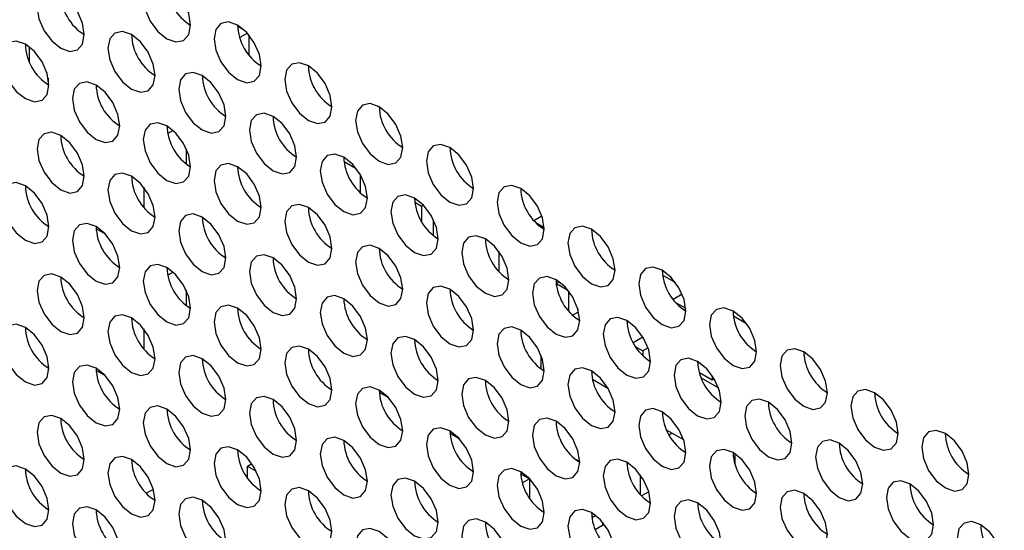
# Model space of a CAD drawing. Header units: millimetres. Extents: x 3619 to 4737, y 1503 to 2366.
# Tile 213 of 256: x 4537.18 to 4547.02, y 2204.49 to 2209.59. Entities that reach past the tile are written whole.
import ezdxf

# ---------------------------------------------------------------- set-up
doc = ezdxf.new("R2010")
doc.units = ezdxf.units.MM

msp = doc.modelspace()

# ---------------------------------------------------------------- linework, layer by layer
at = {"color": 7, "linetype": 'Continuous', "lineweight": 30}
for p, q in [((4539.3589, 2209.5305), (4539.4174, 2209.4968)), ((4539.456, 2209.4588), (4539.3798, 2209.4148)), ((4539.4696, 2209.4432), (4539.4696, 2209.2443)), ((4537.2776, 2209.1734), (4537.2776, 2209.3213)), ((4537.4661, 2209.0104), (4537.4661, 2208.9443)), ((4538.7143, 2208.4861), (4538.6602, 2208.4549)), ((4538.845, 2208.304), (4538.845, 2208.1526)), ((4540.4198, 2208.2053), (4540.4313, 2208.212)), ((4540.4222, 2208.1764), (4540.5441, 2208.106)), ((4540.5845, 2208.0461), (4540.5845, 2207.8642)), ((4538.4207, 2207.9179), (4538.4207, 2207.7188)), ((4541.1293, 2207.7682), (4541.1973, 2207.7289)), ((4541.2155, 2207.7395), (4541.1973, 2207.7289)), ((4541.1973, 2207.7289), (4541.1973, 2207.5757)), ((4541.3152, 2207.4353), (4541.3152, 2207.5932)), ((4542.3182, 2207.5869), (4542.3984, 2207.6332)), ((4542.337, 2207.5664), (4542.4224, 2207.5171)), ((4538.0376, 2207.4491), (4537.9454, 2207.5023)), ((4541.8455, 2207.3956), (4541.834, 2207.3889)), ((4541.9681, 2207.2766), (4541.9681, 2207.0794)), ((4538.7143, 2207.0708), (4538.6602, 2207.0395)), ((4542.5741, 2206.9726), (4542.5455, 2206.9561)), ((4543.7368, 2206.9624), (4543.6054, 2207.0383)), ((4538.845, 2206.8887), (4538.845, 2206.7373)), ((4542.5455, 2206.9561), (4542.6575, 2206.8914)), ((4542.5455, 2206.9376), (4542.5455, 2206.9561)), ((4542.6634, 2206.8841), (4542.6634, 2206.6849)), ((4543.7998, 2206.8502), (4543.7098, 2206.7983)), ((4542.7577, 2206.7038), (4542.7577, 2206.6703)), ((4543.735, 2206.7675), (4543.836, 2206.7092)), ((4542.7053, 2206.64), (4542.7577, 2206.6703)), ((4544.4439, 2206.5542), (4544.3125, 2206.6301)), ((4538.4207, 2206.5026), (4538.4207, 2206.3035)), ((4543.4087, 2206.4203), (4543.3113, 2206.364)), ((4543.3364, 2206.3226), (4543.4058, 2206.2825)), ((4543.4591, 2206.3132), (4543.4058, 2206.2825)), ((4542.3923, 2206.1026), (4542.3923, 2206.2346)), ((4543.4058, 2206.2825), (4543.4058, 2206.2382)), ((4538.0376, 2206.0338), (4537.9454, 2206.087)), ((4542.9039, 2206.0007), (4543.0582, 2205.9116)), ((4544.1012, 2205.99), (4543.9728, 2206.0641)), ((4543.991, 2206.0127), (4544.1632, 2205.9133)), ((4544.1012, 2206.0351), (4544.1012, 2205.99)), ((4544.1218, 2206.0019), (4544.1012, 2205.99)), ((4540.7754, 2205.8522), (4540.7895, 2205.8603)), ((4540.7895, 2205.8603), (4540.7754, 2205.8522)), ((4540.7895, 2205.8603), (4540.8662, 2205.8161)), ((4541.4809, 2205.4612), (4541.5733, 2205.4079)), ((4543.8155, 2205.3928), (4543.6453, 2205.4911)), ((4543.7005, 2205.4592), (4543.6706, 2205.442)), ((4542.7765, 2205.1761), (4542.7308, 2205.2025)), ((4542.7341, 2205.2005), (4542.7341, 2205.1998)), ((4544.3089, 2205.2661), (4544.3086, 2205.266)), ((4544.3251, 2205.2561), (4544.3251, 2205.1567)), ((4539.4578, 2205.1322), (4539.5004, 2205.1568)), ((4539.4578, 2205.0142), (4539.4578, 2205.1322)), ((4539.4578, 2205.1322), (4539.544, 2205.0824)), ((4542.188, 2205.053), (4542.2745, 2205.0031)), ((4543.3823, 2205.0449), (4543.3823, 2204.8476)), ((4542.2745, 2205.0031), (4542.2047, 2204.9628)), ((4542.2745, 2205.0031), (4542.2745, 2204.8138)), ((4538.4452, 2204.8606), (4538.5166, 2204.9018)), ((4543.4664, 2204.8749), (4543.3951, 2204.8337)), ((4542.9378, 2204.6377), (4542.8984, 2204.6149)), ((4542.9319, 2204.4982), (4543.0221, 2204.5503)), ((4543.0051, 2204.5715), (4543.0051, 2204.5405))]:
    msp.add_line(p, q, dxfattribs=at)
at = {"color": 7, "linetype": 'Continuous', "lineweight": 30, "flags": 128}
for points in [[(4538.8874, 2209.5391), (4538.8695, 2209.6536), (4538.8184, 2209.7714), (4538.7419, 2209.8745), (4538.6517, 2209.9473), (4538.5615, 2209.9787), (4538.4851, 2209.9638), (4538.434, 2209.905), (4538.416, 2209.8112), (4538.434, 2209.6967), (4538.4851, 2209.5789), (4538.5615, 2209.4757), (4538.6517, 2209.4029), (4538.7419, 2209.3716), (4538.8184, 2209.3864), (4538.8695, 2209.4453), (4538.8874, 2209.5391)], [(4537.8268, 2209.4437), (4537.8088, 2209.5582), (4537.7577, 2209.676), (4537.6813, 2209.7791), (4537.5911, 2209.8519), (4537.5009, 2209.8833), (4537.4244, 2209.8684), (4537.3733, 2209.8096), (4537.3554, 2209.7158), (4537.3733, 2209.6013), (4537.4244, 2209.4835), (4537.5009, 2209.3804), (4537.5911, 2209.3076), (4537.6813, 2209.2762), (4537.7577, 2209.2911), (4537.8088, 2209.3499), (4537.8268, 2209.4437)], [(4539.5945, 2209.1309), (4539.5766, 2209.2454), (4539.5255, 2209.3632), (4539.449, 2209.4663), (4539.3588, 2209.5391), (4539.2686, 2209.5704), (4539.1922, 2209.5556), (4539.1411, 2209.4968), (4539.1231, 2209.403), (4539.1411, 2209.2885), (4539.1922, 2209.1707), (4539.2686, 2209.0675), (4539.3588, 2208.9947), (4539.449, 2208.9634), (4539.5255, 2208.9782), (4539.5766, 2209.037), (4539.5945, 2209.1309)], [(4538.5339, 2209.0355), (4538.5159, 2209.15), (4538.4648, 2209.2678), (4538.3884, 2209.3709), (4538.2982, 2209.4437), (4538.208, 2209.4751), (4538.1315, 2209.4602), (4538.0804, 2209.4014), (4538.0625, 2209.3076), (4538.0804, 2209.1931), (4538.1315, 2209.0753), (4538.208, 2208.9722), (4538.2982, 2208.8994), (4538.3884, 2208.868), (4538.4648, 2208.8829), (4538.5159, 2208.9417), (4538.5339, 2209.0355)], [(4537.4732, 2208.9401), (4537.4553, 2209.0546), (4537.4042, 2209.1724), (4537.3277, 2209.2756), (4537.2375, 2209.3484), (4537.1473, 2209.3797), (4537.0708, 2209.3649), (4537.0197, 2209.3061), (4537.0018, 2209.2123), (4537.0197, 2209.0977), (4537.0708, 2208.9799), (4537.1473, 2208.8768), (4537.2375, 2208.804), (4537.3277, 2208.7727), (4537.4042, 2208.7875), (4537.4553, 2208.8463), (4537.4732, 2208.9401)], [(4540.3016, 2208.7226), (4540.2837, 2208.8372), (4540.2326, 2208.955), (4540.1561, 2209.0581), (4540.0659, 2209.1309), (4539.9757, 2209.1622), (4539.8993, 2209.1474), (4539.8482, 2209.0886), (4539.8302, 2208.9948), (4539.8482, 2208.8803), (4539.8993, 2208.7625), (4539.9757, 2208.6593), (4540.0659, 2208.5865), (4540.1561, 2208.5552), (4540.2326, 2208.57), (4540.2837, 2208.6288), (4540.3016, 2208.7226)], [(4539.241, 2208.6273), (4539.223, 2208.7418), (4539.1719, 2208.8596), (4539.0955, 2208.9627), (4539.0053, 2209.0355), (4538.9151, 2209.0669), (4538.8386, 2209.052), (4538.7875, 2208.9932), (4538.7696, 2208.8994), (4538.7875, 2208.7849), (4538.8386, 2208.6671), (4538.9151, 2208.564), (4539.0053, 2208.4912), (4539.0955, 2208.4598), (4539.1719, 2208.4747), (4539.223, 2208.5335), (4539.241, 2208.6273)], [(4538.1803, 2208.5319), (4538.1624, 2208.6464), (4538.1113, 2208.7642), (4538.0348, 2208.8674), (4537.9446, 2208.9402), (4537.8544, 2208.9715), (4537.7779, 2208.9567), (4537.7269, 2208.8979), (4537.7089, 2208.804), (4537.7269, 2208.6895), (4537.7779, 2208.5717), (4537.8544, 2208.4686), (4537.9446, 2208.3958), (4538.0348, 2208.3645), (4538.1113, 2208.3793), (4538.1624, 2208.4381), (4538.1803, 2208.5319)], [(4541.0087, 2208.3144), (4540.9908, 2208.429), (4540.9397, 2208.5468), (4540.8632, 2208.6499), (4540.773, 2208.7227), (4540.6828, 2208.754), (4540.6064, 2208.7392), (4540.5553, 2208.6804), (4540.5373, 2208.5866), (4540.5553, 2208.4721), (4540.6064, 2208.3543), (4540.6828, 2208.2511), (4540.773, 2208.1783), (4540.8632, 2208.147), (4540.9397, 2208.1618), (4540.9908, 2208.2206), (4541.0087, 2208.3144)], [(4539.9481, 2208.2191), (4539.9301, 2208.3336), (4539.879, 2208.4514), (4539.8026, 2208.5545), (4539.7124, 2208.6273), (4539.6222, 2208.6587), (4539.5457, 2208.6438), (4539.4946, 2208.585), (4539.4767, 2208.4912), (4539.4946, 2208.3767), (4539.5457, 2208.2589), (4539.6222, 2208.1558), (4539.7124, 2208.083), (4539.8026, 2208.0516), (4539.879, 2208.0665), (4539.9301, 2208.1253), (4539.9481, 2208.2191)], [(4538.8874, 2208.1237), (4538.8695, 2208.2382), (4538.8184, 2208.356), (4538.7419, 2208.4592), (4538.6517, 2208.532), (4538.5615, 2208.5633), (4538.4851, 2208.5485), (4538.434, 2208.4896), (4538.416, 2208.3958), (4538.434, 2208.2813), (4538.4851, 2208.1635), (4538.5615, 2208.0604), (4538.6517, 2207.9876), (4538.7419, 2207.9562), (4538.8184, 2207.9711), (4538.8695, 2208.0299), (4538.8874, 2208.1237)], [(4537.8268, 2208.0284), (4537.8088, 2208.1429), (4537.7577, 2208.2607), (4537.6813, 2208.3638), (4537.5911, 2208.4366), (4537.5009, 2208.4679), (4537.4244, 2208.4531), (4537.3733, 2208.3943), (4537.3554, 2208.3005), (4537.3733, 2208.186), (4537.4244, 2208.0682), (4537.5009, 2207.965), (4537.5911, 2207.8922), (4537.6813, 2207.8609), (4537.7577, 2207.8757), (4537.8088, 2207.9345), (4537.8268, 2208.0284)], [(4540.6552, 2207.8109), (4540.6373, 2207.9254), (4540.5862, 2208.0432), (4540.5097, 2208.1463), (4540.4195, 2208.2191), (4540.3293, 2208.2505), (4540.2528, 2208.2356), (4540.2017, 2208.1768), (4540.1838, 2208.083), (4540.2017, 2207.9685), (4540.2528, 2207.8507), (4540.3293, 2207.7476), (4540.4195, 2207.6748), (4540.5097, 2207.6434), (4540.5862, 2207.6583), (4540.6373, 2207.7171), (4540.6552, 2207.8109)], [(4541.7159, 2207.9062), (4541.6979, 2208.0207), (4541.6468, 2208.1385), (4541.5703, 2208.2417), (4541.4801, 2208.3145), (4541.39, 2208.3458), (4541.3135, 2208.331), (4541.2624, 2208.2722), (4541.2444, 2208.1784), (4541.2624, 2208.0639), (4541.3135, 2207.9461), (4541.39, 2207.8429), (4541.4801, 2207.7701), (4541.5703, 2207.7388), (4541.6468, 2207.7536), (4541.6979, 2207.8124), (4541.7159, 2207.9062)], [(4539.5945, 2207.7155), (4539.5766, 2207.83), (4539.5255, 2207.9478), (4539.449, 2208.051), (4539.3588, 2208.1238), (4539.2686, 2208.1551), (4539.1922, 2208.1403), (4539.1411, 2208.0814), (4539.1231, 2207.9876), (4539.1411, 2207.8731), (4539.1922, 2207.7553), (4539.2686, 2207.6522), (4539.3588, 2207.5794), (4539.449, 2207.548), (4539.5255, 2207.5629), (4539.5766, 2207.6217), (4539.5945, 2207.7155)], [(4538.5339, 2207.6201), (4538.5159, 2207.7347), (4538.4648, 2207.8525), (4538.3884, 2207.9556), (4538.2982, 2208.0284), (4538.208, 2208.0597), (4538.1315, 2208.0449), (4538.0804, 2207.9861), (4538.0625, 2207.8923), (4538.0804, 2207.7778), (4538.1315, 2207.66), (4538.208, 2207.5568), (4538.2982, 2207.484), (4538.3884, 2207.4527), (4538.4648, 2207.4675), (4538.5159, 2207.5263), (4538.5339, 2207.6201)], [(4537.4732, 2207.5248), (4537.4553, 2207.6393), (4537.4042, 2207.7571), (4537.3277, 2207.8602), (4537.2375, 2207.933), (4537.1473, 2207.9644), (4537.0708, 2207.9495), (4537.0197, 2207.8907), (4537.0018, 2207.7969), (4537.0197, 2207.6824), (4537.0708, 2207.5646), (4537.1473, 2207.4615), (4537.2375, 2207.3887), (4537.3277, 2207.3573), (4537.4042, 2207.3722), (4537.4553, 2207.431), (4537.4732, 2207.5248)], [(4542.423, 2207.498), (4542.405, 2207.6125), (4542.3539, 2207.7303), (4542.2775, 2207.8335), (4542.1873, 2207.9063), (4542.0971, 2207.9376), (4542.0206, 2207.9228), (4541.9695, 2207.864), (4541.9516, 2207.7702), (4541.9695, 2207.6557), (4542.0206, 2207.5379), (4542.0971, 2207.4347), (4542.1873, 2207.3619), (4542.2775, 2207.3306), (4542.3539, 2207.3454), (4542.405, 2207.4042), (4542.423, 2207.498)], [(4541.3623, 2207.4027), (4541.3444, 2207.5172), (4541.2933, 2207.635), (4541.2168, 2207.7381), (4541.1266, 2207.8109), (4541.0364, 2207.8423), (4540.9599, 2207.8274), (4540.9088, 2207.7686), (4540.8909, 2207.6748), (4540.9088, 2207.5603), (4540.9599, 2207.4425), (4541.0364, 2207.3393), (4541.1266, 2207.2666), (4541.2168, 2207.2352), (4541.2933, 2207.2501), (4541.3444, 2207.3089), (4541.3623, 2207.4027)], [(4540.3016, 2207.3073), (4540.2837, 2207.4218), (4540.2326, 2207.5396), (4540.1561, 2207.6428), (4540.0659, 2207.7156), (4539.9757, 2207.7469), (4539.8993, 2207.732), (4539.8482, 2207.6732), (4539.8302, 2207.5794), (4539.8482, 2207.4649), (4539.8993, 2207.3471), (4539.9757, 2207.244), (4540.0659, 2207.1712), (4540.1561, 2207.1398), (4540.2326, 2207.1547), (4540.2837, 2207.2135), (4540.3016, 2207.3073)], [(4539.241, 2207.2119), (4539.223, 2207.3265), (4539.1719, 2207.4443), (4539.0955, 2207.5474), (4539.0053, 2207.6202), (4538.9151, 2207.6515), (4538.8386, 2207.6367), (4538.7875, 2207.5779), (4538.7696, 2207.4841), (4538.7875, 2207.3696), (4538.8386, 2207.2518), (4538.9151, 2207.1486), (4539.0053, 2207.0758), (4539.0955, 2207.0445), (4539.1719, 2207.0593), (4539.223, 2207.1181), (4539.241, 2207.2119)], [(4538.1803, 2207.1166), (4538.1624, 2207.2311), (4538.1113, 2207.3489), (4538.0348, 2207.452), (4537.9446, 2207.5248), (4537.8544, 2207.5562), (4537.7779, 2207.5413), (4537.7269, 2207.4825), (4537.7089, 2207.3887), (4537.7269, 2207.2742), (4537.7779, 2207.1564), (4537.8544, 2207.0533), (4537.9446, 2206.9805), (4538.0348, 2206.9491), (4538.1113, 2206.964), (4538.1624, 2207.0228), (4538.1803, 2207.1166)], [(4543.1301, 2207.0898), (4543.1121, 2207.2043), (4543.061, 2207.3221), (4542.9846, 2207.4253), (4542.8944, 2207.4981), (4542.8042, 2207.5294), (4542.7277, 2207.5146), (4542.6766, 2207.4558), (4542.6587, 2207.362), (4542.6766, 2207.2474), (4542.7277, 2207.1296), (4542.8042, 2207.0265), (4542.8944, 2206.9537), (4542.9846, 2206.9224), (4543.061, 2206.9372), (4543.1121, 2206.996), (4543.1301, 2207.0898)], [(4542.0694, 2206.9945), (4542.0515, 2207.109), (4542.0004, 2207.2268), (4541.9239, 2207.3299), (4541.8337, 2207.4027), (4541.7435, 2207.4341), (4541.667, 2207.4192), (4541.6159, 2207.3604), (4541.598, 2207.2666), (4541.6159, 2207.1521), (4541.667, 2207.0343), (4541.7435, 2206.9311), (4541.8337, 2206.8584), (4541.9239, 2206.827), (4542.0004, 2206.8419), (4542.0515, 2206.9007), (4542.0694, 2206.9945)], [(4541.0087, 2206.8991), (4540.9908, 2207.0136), (4540.9397, 2207.1314), (4540.8632, 2207.2346), (4540.773, 2207.3073), (4540.6828, 2207.3387), (4540.6064, 2207.3238), (4540.5553, 2207.265), (4540.5373, 2207.1712), (4540.5553, 2207.0567), (4540.6064, 2206.9389), (4540.6828, 2206.8358), (4540.773, 2206.763), (4540.8632, 2206.7316), (4540.9397, 2206.7465), (4540.9908, 2206.8053), (4541.0087, 2206.8991)], [(4539.9481, 2206.8037), (4539.9301, 2206.9183), (4539.879, 2207.0361), (4539.8026, 2207.1392), (4539.7124, 2207.212), (4539.6222, 2207.2433), (4539.5457, 2207.2285), (4539.4946, 2207.1697), (4539.4767, 2207.0759), (4539.4946, 2206.9614), (4539.5457, 2206.8436), (4539.6222, 2206.7404), (4539.7124, 2206.6676), (4539.8026, 2206.6363), (4539.879, 2206.6511), (4539.9301, 2206.7099), (4539.9481, 2206.8037)], [(4538.8874, 2206.7084), (4538.8695, 2206.8229), (4538.8184, 2206.9407), (4538.7419, 2207.0438), (4538.6517, 2207.1166), (4538.5615, 2207.148), (4538.4851, 2207.1331), (4538.434, 2207.0743), (4538.416, 2206.9805), (4538.434, 2206.866), (4538.4851, 2206.7482), (4538.5615, 2206.6451), (4538.6517, 2206.5723), (4538.7419, 2206.5409), (4538.8184, 2206.5558), (4538.8695, 2206.6146), (4538.8874, 2206.7084)], [(4543.8372, 2206.6816), (4543.8192, 2206.7961), (4543.7681, 2206.9139), (4543.6917, 2207.0171), (4543.6015, 2207.0899), (4543.5113, 2207.1212), (4543.4348, 2207.1064), (4543.3837, 2207.0476), (4543.3658, 2206.9538), (4543.3837, 2206.8392), (4543.4348, 2206.7214), (4543.5113, 2206.6183), (4543.6015, 2206.5455), (4543.6917, 2206.5142), (4543.7681, 2206.529), (4543.8192, 2206.5878), (4543.8372, 2206.6816)], [(4537.8268, 2206.613), (4537.8088, 2206.7275), (4537.7577, 2206.8453), (4537.6813, 2206.9485), (4537.5911, 2207.0213), (4537.5009, 2207.0526), (4537.4244, 2207.0378), (4537.3733, 2206.979), (4537.3554, 2206.8851), (4537.3733, 2206.7706), (4537.4244, 2206.6528), (4537.5009, 2206.5497), (4537.5911, 2206.4769), (4537.6813, 2206.4456), (4537.7577, 2206.4604), (4537.8088, 2206.5192), (4537.8268, 2206.613)], [(4542.7765, 2206.5863), (4542.7586, 2206.7008), (4542.7075, 2206.8186), (4542.631, 2206.9217), (4542.5408, 2206.9945), (4542.4506, 2207.0259), (4542.3741, 2207.011), (4542.323, 2206.9522), (4542.3051, 2206.8584), (4542.323, 2206.7439), (4542.3741, 2206.6261), (4542.4506, 2206.5229), (4542.5408, 2206.4502), (4542.631, 2206.4188), (4542.7075, 2206.4336), (4542.7586, 2206.4925), (4542.7765, 2206.5863)], [(4541.7159, 2206.4909), (4541.6979, 2206.6054), (4541.6468, 2206.7232), (4541.5703, 2206.8264), (4541.4801, 2206.8991), (4541.39, 2206.9305), (4541.3135, 2206.9156), (4541.2624, 2206.8568), (4541.2444, 2206.763), (4541.2624, 2206.6485), (4541.3135, 2206.5307), (4541.39, 2206.4276), (4541.4801, 2206.3548), (4541.5703, 2206.3234), (4541.6468, 2206.3383), (4541.6979, 2206.3971), (4541.7159, 2206.4909)], [(4540.6552, 2206.3955), (4540.6373, 2206.5101), (4540.5862, 2206.6279), (4540.5097, 2206.731), (4540.4195, 2206.8038), (4540.3293, 2206.8351), (4540.2528, 2206.8203), (4540.2017, 2206.7615), (4540.1838, 2206.6677), (4540.2017, 2206.5532), (4540.2528, 2206.4354), (4540.3293, 2206.3322), (4540.4195, 2206.2594), (4540.5097, 2206.2281), (4540.5862, 2206.2429), (4540.6373, 2206.3017), (4540.6552, 2206.3955)], [(4539.5945, 2206.3002), (4539.5766, 2206.4147), (4539.5255, 2206.5325), (4539.449, 2206.6356), (4539.3588, 2206.7084), (4539.2686, 2206.7398), (4539.1922, 2206.7249), (4539.1411, 2206.6661), (4539.1231, 2206.5723), (4539.1411, 2206.4578), (4539.1922, 2206.34), (4539.2686, 2206.2368), (4539.3588, 2206.1641), (4539.449, 2206.1327), (4539.5255, 2206.1476), (4539.5766, 2206.2064), (4539.5945, 2206.3002)], [(4544.5443, 2206.2734), (4544.5263, 2206.3879), (4544.4752, 2206.5057), (4544.3988, 2206.6089), (4544.3086, 2206.6817), (4544.2184, 2206.713), (4544.1419, 2206.6982), (4544.0908, 2206.6394), (4544.0729, 2206.5456), (4544.0908, 2206.431), (4544.1419, 2206.3132), (4544.2184, 2206.2101), (4544.3086, 2206.1373), (4544.3988, 2206.106), (4544.4752, 2206.1208), (4544.5263, 2206.1796), (4544.5443, 2206.2734)], [(4538.5339, 2206.2048), (4538.5159, 2206.3193), (4538.4648, 2206.4371), (4538.3884, 2206.5403), (4538.2982, 2206.6131), (4538.208, 2206.6444), (4538.1315, 2206.6295), (4538.0804, 2206.5707), (4538.0625, 2206.4769), (4538.0804, 2206.3624), (4538.1315, 2206.2446), (4538.208, 2206.1415), (4538.2982, 2206.0687), (4538.3884, 2206.0373), (4538.4648, 2206.0522), (4538.5159, 2206.111), (4538.5339, 2206.2048)], [(4543.4836, 2206.1781), (4543.4657, 2206.2926), (4543.4146, 2206.4104), (4543.3381, 2206.5135), (4543.2479, 2206.5863), (4543.1577, 2206.6177), (4543.0813, 2206.6028), (4543.0302, 2206.544), (4543.0122, 2206.4502), (4543.0302, 2206.3357), (4543.0813, 2206.2179), (4543.1577, 2206.1147), (4543.2479, 2206.0419), (4543.3381, 2206.0106), (4543.4146, 2206.0254), (4543.4657, 2206.0843), (4543.4836, 2206.1781)], [(4537.4732, 2206.1094), (4537.4553, 2206.224), (4537.4042, 2206.3418), (4537.3277, 2206.4449), (4537.2375, 2206.5177), (4537.1473, 2206.549), (4537.0708, 2206.5342), (4537.0197, 2206.4754), (4537.0018, 2206.3816), (4537.0197, 2206.2671), (4537.0708, 2206.1493), (4537.1473, 2206.0461), (4537.2375, 2205.9733), (4537.3277, 2205.942), (4537.4042, 2205.9568), (4537.4553, 2206.0156), (4537.4732, 2206.1094)], [(4542.423, 2206.0827), (4542.405, 2206.1972), (4542.3539, 2206.315), (4542.2775, 2206.4182), (4542.1873, 2206.4909), (4542.0971, 2206.5223), (4542.0206, 2206.5074), (4541.9695, 2206.4486), (4541.9516, 2206.3548), (4541.9695, 2206.2403), (4542.0206, 2206.1225), (4542.0971, 2206.0194), (4542.1873, 2205.9466), (4542.2775, 2205.9152), (4542.3539, 2205.9301), (4542.405, 2205.9889), (4542.423, 2206.0827)], [(4541.3623, 2205.9873), (4541.3444, 2206.1018), (4541.2933, 2206.2196), (4541.2168, 2206.3228), (4541.1266, 2206.3956), (4541.0364, 2206.4269), (4540.9599, 2206.4121), (4540.9088, 2206.3533), (4540.8909, 2206.2595), (4540.9088, 2206.1449), (4540.9599, 2206.0271), (4541.0364, 2205.924), (4541.1266, 2205.8512), (4541.2168, 2205.8199), (4541.2933, 2205.8347), (4541.3444, 2205.8935), (4541.3623, 2205.9873)], [(4540.3016, 2205.892), (4540.2837, 2206.0065), (4540.2326, 2206.1243), (4540.1561, 2206.2274), (4540.0659, 2206.3002), (4539.9757, 2206.3316), (4539.8993, 2206.3167), (4539.8482, 2206.2579), (4539.8302, 2206.1641), (4539.8482, 2206.0496), (4539.8993, 2205.9318), (4539.9757, 2205.8286), (4540.0659, 2205.7559), (4540.1561, 2205.7245), (4540.2326, 2205.7394), (4540.2837, 2205.7982), (4540.3016, 2205.892)], [(4545.2514, 2205.8652), (4545.2334, 2205.9797), (4545.1824, 2206.0975), (4545.1059, 2206.2007), (4545.0157, 2206.2735), (4544.9255, 2206.3048), (4544.849, 2206.29), (4544.7979, 2206.2311), (4544.78, 2206.1374), (4544.7979, 2206.0228), (4544.849, 2205.905), (4544.9255, 2205.8019), (4545.0157, 2205.7291), (4545.1059, 2205.6977), (4545.1824, 2205.7126), (4545.2334, 2205.7714), (4545.2514, 2205.8652)], [(4539.241, 2205.7966), (4539.223, 2205.9111), (4539.1719, 2206.0289), (4539.0955, 2206.1321), (4539.0053, 2206.2049), (4538.9151, 2206.2362), (4538.8386, 2206.2213), (4538.7875, 2206.1625), (4538.7696, 2206.0687), (4538.7875, 2205.9542), (4538.8386, 2205.8364), (4538.9151, 2205.7333), (4539.0053, 2205.6605), (4539.0955, 2205.6291), (4539.1719, 2205.644), (4539.223, 2205.7028), (4539.241, 2205.7966)], [(4544.1907, 2205.7699), (4544.1728, 2205.8844), (4544.1217, 2206.0022), (4544.0452, 2206.1053), (4543.955, 2206.1781), (4543.8648, 2206.2094), (4543.7884, 2206.1946), (4543.7373, 2206.1358), (4543.7193, 2206.042), (4543.7373, 2205.9275), (4543.7884, 2205.8097), (4543.8648, 2205.7065), (4543.955, 2205.6337), (4544.0452, 2205.6024), (4544.1217, 2205.6172), (4544.1728, 2205.676), (4544.1907, 2205.7699)], [(4538.1803, 2205.7012), (4538.1624, 2205.8158), (4538.1113, 2205.9336), (4538.0348, 2206.0367), (4537.9446, 2206.1095), (4537.8544, 2206.1408), (4537.7779, 2206.126), (4537.7269, 2206.0672), (4537.7089, 2205.9734), (4537.7269, 2205.8589), (4537.7779, 2205.7411), (4537.8544, 2205.6379), (4537.9446, 2205.5651), (4538.0348, 2205.5338), (4538.1113, 2205.5486), (4538.1624, 2205.6074), (4538.1803, 2205.7012)], [(4543.1301, 2205.6745), (4543.1121, 2205.789), (4543.061, 2205.9068), (4542.9846, 2206.0099), (4542.8944, 2206.0827), (4542.8042, 2206.1141), (4542.7277, 2206.0992), (4542.6766, 2206.0404), (4542.6587, 2205.9466), (4542.6766, 2205.8321), (4542.7277, 2205.7143), (4542.8042, 2205.6112), (4542.8944, 2205.5384), (4542.9846, 2205.507), (4543.061, 2205.5219), (4543.1121, 2205.5807), (4543.1301, 2205.6745)], [(4542.0694, 2205.5791), (4542.0515, 2205.6936), (4542.0004, 2205.8114), (4541.9239, 2205.9146), (4541.8337, 2205.9874), (4541.7435, 2206.0187), (4541.667, 2206.0039), (4541.6159, 2205.9451), (4541.598, 2205.8513), (4541.6159, 2205.7367), (4541.667, 2205.6189), (4541.7435, 2205.5158), (4541.8337, 2205.443), (4541.9239, 2205.4117), (4542.0004, 2205.4265), (4542.0515, 2205.4853), (4542.0694, 2205.5791)], [(4541.0087, 2205.4838), (4540.9908, 2205.5983), (4540.9397, 2205.7161), (4540.8632, 2205.8192), (4540.773, 2205.892), (4540.6828, 2205.9234), (4540.6064, 2205.9085), (4540.5553, 2205.8497), (4540.5373, 2205.7559), (4540.5553, 2205.6414), (4540.6064, 2205.5236), (4540.6828, 2205.4204), (4540.773, 2205.3477), (4540.8632, 2205.3163), (4540.9397, 2205.3312), (4540.9908, 2205.39), (4541.0087, 2205.4838)], [(4545.9585, 2205.457), (4545.9406, 2205.5715), (4545.8895, 2205.6893), (4545.813, 2205.7925), (4545.7228, 2205.8653), (4545.6326, 2205.8966), (4545.5561, 2205.8818), (4545.505, 2205.8229), (4545.4871, 2205.7291), (4545.505, 2205.6146), (4545.5561, 2205.4968), (4545.6326, 2205.3937), (4545.7228, 2205.3209), (4545.813, 2205.2895), (4545.8895, 2205.3044), (4545.9406, 2205.3632), (4545.9585, 2205.457)], [(4539.9481, 2205.3884), (4539.9301, 2205.5029), (4539.879, 2205.6207), (4539.8026, 2205.7239), (4539.7124, 2205.7966), (4539.6222, 2205.828), (4539.5457, 2205.8131), (4539.4946, 2205.7543), (4539.4767, 2205.6605), (4539.4946, 2205.546), (4539.5457, 2205.4282), (4539.6222, 2205.3251), (4539.7124, 2205.2523), (4539.8026, 2205.2209), (4539.879, 2205.2358), (4539.9301, 2205.2946), (4539.9481, 2205.3884)], [(4544.8978, 2205.3616), (4544.8799, 2205.4762), (4544.8288, 2205.594), (4544.7523, 2205.6971), (4544.6621, 2205.7699), (4544.5719, 2205.8012), (4544.4955, 2205.7864), (4544.4444, 2205.7276), (4544.4264, 2205.6338), (4544.4444, 2205.5193), (4544.4955, 2205.4015), (4544.5719, 2205.2983), (4544.6621, 2205.2255), (4544.7523, 2205.1942), (4544.8288, 2205.209), (4544.8799, 2205.2678), (4544.8978, 2205.3616)], [(4538.8874, 2205.293), (4538.8695, 2205.4076), (4538.8184, 2205.5254), (4538.7419, 2205.6285), (4538.6517, 2205.7013), (4538.5615, 2205.7326), (4538.4851, 2205.7178), (4538.434, 2205.659), (4538.416, 2205.5652), (4538.434, 2205.4507), (4538.4851, 2205.3329), (4538.5615, 2205.2297), (4538.6517, 2205.1569), (4538.7419, 2205.1256), (4538.8184, 2205.1404), (4538.8695, 2205.1992), (4538.8874, 2205.293)], [(4543.8372, 2205.2663), (4543.8192, 2205.3808), (4543.7681, 2205.4986), (4543.6917, 2205.6017), (4543.6015, 2205.6745), (4543.5113, 2205.7059), (4543.4348, 2205.691), (4543.3837, 2205.6322), (4543.3658, 2205.5384), (4543.3837, 2205.4239), (4543.4348, 2205.3061), (4543.5113, 2205.203), (4543.6015, 2205.1302), (4543.6917, 2205.0988), (4543.7681, 2205.1137), (4543.8192, 2205.1725), (4543.8372, 2205.2663)], [(4537.8268, 2205.1977), (4537.8088, 2205.3122), (4537.7577, 2205.43), (4537.6813, 2205.5331), (4537.5911, 2205.6059), (4537.5009, 2205.6373), (4537.4244, 2205.6224), (4537.3733, 2205.5636), (4537.3554, 2205.4698), (4537.3733, 2205.3553), (4537.4244, 2205.2375), (4537.5009, 2205.1344), (4537.5911, 2205.0616), (4537.6813, 2205.0302), (4537.7577, 2205.0451), (4537.8088, 2205.1039), (4537.8268, 2205.1977)], [(4542.7765, 2205.1709), (4542.7586, 2205.2854), (4542.7075, 2205.4032), (4542.631, 2205.5064), (4542.5408, 2205.5792), (4542.4506, 2205.6105), (4542.3741, 2205.5957), (4542.323, 2205.5369), (4542.3051, 2205.4431), (4542.323, 2205.3285), (4542.3741, 2205.2107), (4542.4506, 2205.1076), (4542.5408, 2205.0348), (4542.631, 2205.0035), (4542.7075, 2205.0183), (4542.7586, 2205.0771), (4542.7765, 2205.1709)], [(4541.7159, 2205.0756), (4541.6979, 2205.1901), (4541.6468, 2205.3079), (4541.5703, 2205.411), (4541.4801, 2205.4838), (4541.39, 2205.5152), (4541.3135, 2205.5003), (4541.2624, 2205.4415), (4541.2444, 2205.3477), (4541.2624, 2205.2332), (4541.3135, 2205.1154), (4541.39, 2205.0122), (4541.4801, 2204.9394), (4541.5703, 2204.9081), (4541.6468, 2204.923), (4541.6979, 2204.9818), (4541.7159, 2205.0756)], [(4540.6552, 2204.9802), (4540.6373, 2205.0947), (4540.5862, 2205.2125), (4540.5097, 2205.3157), (4540.4195, 2205.3884), (4540.3293, 2205.4198), (4540.2528, 2205.4049), (4540.2017, 2205.3461), (4540.1838, 2205.2523), (4540.2017, 2205.1378), (4540.2528, 2205.02), (4540.3293, 2204.9169), (4540.4195, 2204.8441), (4540.5097, 2204.8127), (4540.5862, 2204.8276), (4540.6373, 2204.8864), (4540.6552, 2204.9802)], [(4546.6656, 2205.0488), (4546.6477, 2205.1633), (4546.5966, 2205.2811), (4546.5201, 2205.3843), (4546.4299, 2205.4571), (4546.3397, 2205.4884), (4546.2632, 2205.4735), (4546.2121, 2205.4147), (4546.1942, 2205.3209), (4546.2121, 2205.2064), (4546.2632, 2205.0886), (4546.3397, 2204.9855), (4546.4299, 2204.9127), (4546.5201, 2204.8813), (4546.5966, 2204.8962), (4546.6477, 2204.955), (4546.6656, 2205.0488)], [(4539.5945, 2204.8848), (4539.5766, 2204.9993), (4539.5255, 2205.1171), (4539.449, 2205.2203), (4539.3588, 2205.2931), (4539.2686, 2205.3244), (4539.1922, 2205.3096), (4539.1411, 2205.2508), (4539.1231, 2205.157), (4539.1411, 2205.0425), (4539.1922, 2204.9247), (4539.2686, 2204.8215), (4539.3588, 2204.7487), (4539.449, 2204.7174), (4539.5255, 2204.7322), (4539.5766, 2204.791), (4539.5945, 2204.8848)], [(4545.6049, 2204.9534), (4545.587, 2205.068), (4545.5359, 2205.1858), (4545.4594, 2205.2889), (4545.3692, 2205.3617), (4545.279, 2205.393), (4545.2026, 2205.3782), (4545.1515, 2205.3194), (4545.1335, 2205.2256), (4545.1515, 2205.1111), (4545.2026, 2204.9933), (4545.279, 2204.8901), (4545.3692, 2204.8173), (4545.4594, 2204.786), (4545.5359, 2204.8008), (4545.587, 2204.8596), (4545.6049, 2204.9534)], [(4538.5339, 2204.7895), (4538.5159, 2204.904), (4538.4648, 2205.0218), (4538.3884, 2205.1249), (4538.2982, 2205.1977), (4538.208, 2205.2291), (4538.1315, 2205.2142), (4538.0804, 2205.1554), (4538.0625, 2205.0616), (4538.0804, 2204.9471), (4538.1315, 2204.8293), (4538.208, 2204.7262), (4538.2982, 2204.6534), (4538.3884, 2204.622), (4538.4648, 2204.6369), (4538.5159, 2204.6957), (4538.5339, 2204.7895)], [(4543.4836, 2204.7627), (4543.4657, 2204.8772), (4543.4146, 2204.995), (4543.3381, 2205.0982), (4543.2479, 2205.171), (4543.1577, 2205.2023), (4543.0813, 2205.1875), (4543.0302, 2205.1287), (4543.0122, 2205.0349), (4543.0302, 2204.9203), (4543.0813, 2204.8025), (4543.1577, 2204.6994), (4543.2479, 2204.6266), (4543.3381, 2204.5953), (4543.4146, 2204.6101), (4543.4657, 2204.6689), (4543.4836, 2204.7627)], [(4544.5443, 2204.8581), (4544.5263, 2204.9726), (4544.4752, 2205.0904), (4544.3988, 2205.1935), (4544.3086, 2205.2663), (4544.2184, 2205.2977), (4544.1419, 2205.2828), (4544.0908, 2205.224), (4544.0729, 2205.1302), (4544.0908, 2205.0157), (4544.1419, 2204.8979), (4544.2184, 2204.7948), (4544.3086, 2204.722), (4544.3988, 2204.6906), (4544.4752, 2204.7055), (4544.5263, 2204.7643), (4544.5443, 2204.8581)], [(4537.4732, 2204.6941), (4537.4553, 2204.8086), (4537.4042, 2204.9264), (4537.3277, 2205.0296), (4537.2375, 2205.1024), (4537.1473, 2205.1337), (4537.0708, 2205.1189), (4537.0197, 2205.06), (4537.0018, 2204.9662), (4537.0197, 2204.8517), (4537.0708, 2204.7339), (4537.1473, 2204.6308), (4537.2375, 2204.558), (4537.3277, 2204.5266), (4537.4042, 2204.5415), (4537.4553, 2204.6003), (4537.4732, 2204.6941)], [(4542.423, 2204.6674), (4542.405, 2204.7819), (4542.3539, 2204.8997), (4542.2775, 2205.0028), (4542.1873, 2205.0756), (4542.0971, 2205.107), (4542.0206, 2205.0921), (4541.9695, 2205.0333), (4541.9516, 2204.9395), (4541.9695, 2204.825), (4542.0206, 2204.7072), (4542.0971, 2204.604), (4542.1873, 2204.5312), (4542.2775, 2204.4999), (4542.3539, 2204.5147), (4542.405, 2204.5736), (4542.423, 2204.6674)], [(4541.3623, 2204.572), (4541.3444, 2204.6865), (4541.2933, 2204.8043), (4541.2168, 2204.9075), (4541.1266, 2204.9802), (4541.0364, 2205.0116), (4540.9599, 2204.9967), (4540.9088, 2204.9379), (4540.8909, 2204.8441), (4540.9088, 2204.7296), (4540.9599, 2204.6118), (4541.0364, 2204.5087), (4541.1266, 2204.4359), (4541.2168, 2204.4045), (4541.2933, 2204.4194), (4541.3444, 2204.4782), (4541.3623, 2204.572)], [(4540.3016, 2204.4766), (4540.2837, 2204.5911), (4540.2326, 2204.7089), (4540.1561, 2204.8121), (4540.0659, 2204.8849), (4539.9757, 2204.9162), (4539.8993, 2204.9014), (4539.8482, 2204.8426), (4539.8302, 2204.7488), (4539.8482, 2204.6343), (4539.8993, 2204.5165), (4539.9757, 2204.4133), (4540.0659, 2204.3405), (4540.1561, 2204.3092), (4540.2326, 2204.324), (4540.2837, 2204.3828), (4540.3016, 2204.4766)], [(4546.312, 2204.5452), (4546.2941, 2204.6598), (4546.243, 2204.7776), (4546.1665, 2204.8807), (4546.0763, 2204.9535), (4545.9861, 2204.9848), (4545.9097, 2204.97), (4545.8586, 2204.9112), (4545.8406, 2204.8174), (4545.8586, 2204.7029), (4545.9097, 2204.5851), (4545.9861, 2204.4819), (4546.0763, 2204.4091), (4546.1665, 2204.3778), (4546.243, 2204.3926), (4546.2941, 2204.4514), (4546.312, 2204.5452)], [(4539.241, 2204.3813), (4539.223, 2204.4958), (4539.1719, 2204.6136), (4539.0955, 2204.7167), (4539.0053, 2204.7895), (4538.9151, 2204.8209), (4538.8386, 2204.806), (4538.7875, 2204.7472), (4538.7696, 2204.6534), (4538.7875, 2204.5389), (4538.8386, 2204.4211), (4538.9151, 2204.3179), (4539.0053, 2204.2452), (4539.0955, 2204.2138), (4539.1719, 2204.2287), (4539.223, 2204.2875), (4539.241, 2204.3813)], [(4545.2514, 2204.4499), (4545.2334, 2204.5644), (4545.1824, 2204.6822), (4545.1059, 2204.7853), (4545.0157, 2204.8581), (4544.9255, 2204.8895), (4544.849, 2204.8746), (4544.7979, 2204.8158), (4544.78, 2204.722), (4544.7979, 2204.6075), (4544.849, 2204.4897), (4544.9255, 2204.3866), (4545.0157, 2204.3138), (4545.1059, 2204.2824), (4545.1824, 2204.2973), (4545.2334, 2204.3561), (4545.2514, 2204.4499)], [(4538.1803, 2204.2859), (4538.1624, 2204.4004), (4538.1113, 2204.5182), (4538.0348, 2204.6214), (4537.9446, 2204.6942), (4537.8544, 2204.7255), (4537.7779, 2204.7106), (4537.7269, 2204.6518), (4537.7089, 2204.558), (4537.7269, 2204.4435), (4537.7779, 2204.3257), (4537.8544, 2204.2226), (4537.9446, 2204.1498), (4538.0348, 2204.1184), (4538.1113, 2204.1333), (4538.1624, 2204.1921), (4538.1803, 2204.2859)], [(4544.1907, 2204.3545), (4544.1728, 2204.469), (4544.1217, 2204.5868), (4544.0452, 2204.69), (4543.955, 2204.7628), (4543.8648, 2204.7941), (4543.7884, 2204.7793), (4543.7373, 2204.7205), (4543.7193, 2204.6267), (4543.7373, 2204.5121), (4543.7884, 2204.3943), (4543.8648, 2204.2912), (4543.955, 2204.2184), (4544.0452, 2204.1871), (4544.1217, 2204.2019), (4544.1728, 2204.2607), (4544.1907, 2204.3545)], [(4543.1301, 2204.2591), (4543.1121, 2204.3737), (4543.061, 2204.4915), (4542.9846, 2204.5946), (4542.8944, 2204.6674), (4542.8042, 2204.6988), (4542.7277, 2204.6839), (4542.6766, 2204.6251), (4542.6587, 2204.5313), (4542.6766, 2204.4168), (4542.7277, 2204.299), (4542.8042, 2204.1958), (4542.8944, 2204.123), (4542.9846, 2204.0917), (4543.061, 2204.1065), (4543.1121, 2204.1654), (4543.1301, 2204.2591)], [(4542.0694, 2204.1638), (4542.0515, 2204.2783), (4542.0004, 2204.3961), (4541.9239, 2204.4992), (4541.8337, 2204.572), (4541.7435, 2204.6034), (4541.667, 2204.5885), (4541.6159, 2204.5297), (4541.598, 2204.4359), (4541.6159, 2204.3214), (4541.667, 2204.2036), (4541.7435, 2204.1005), (4541.8337, 2204.0277), (4541.9239, 2203.9963), (4542.0004, 2204.0112), (4542.0515, 2204.07), (4542.0694, 2204.1638)], [(4547.0192, 2204.137), (4547.0012, 2204.2516), (4546.9501, 2204.3694), (4546.8736, 2204.4725), (4546.7835, 2204.5453), (4546.6933, 2204.5766), (4546.6168, 2204.5618), (4546.5657, 2204.503), (4546.5477, 2204.4092), (4546.5657, 2204.2947), (4546.6168, 2204.1769), (4546.6933, 2204.0737), (4546.7835, 2204.0009), (4546.8736, 2203.9696), (4546.9501, 2203.9844), (4547.0012, 2204.0432), (4547.0192, 2204.137)], [(4541.0087, 2204.0684), (4540.9908, 2204.1829), (4540.9397, 2204.3007), (4540.8632, 2204.4039), (4540.773, 2204.4767), (4540.6828, 2204.508), (4540.6064, 2204.4932), (4540.5553, 2204.4344), (4540.5373, 2204.3406), (4540.5553, 2204.226), (4540.6064, 2204.1082), (4540.6828, 2204.0051), (4540.773, 2203.9323), (4540.8632, 2203.901), (4540.9397, 2203.9158), (4540.9908, 2203.9746), (4541.0087, 2204.0684)]]:
    msp.add_lwpolyline(points, dxfattribs=at)
at = {"color": 7, "linetype": 'Continuous', "lineweight": 30}
for centre, radius, start, end in [((4539.1472, 2209.9612), 0.4957, 181.60178, 238.3928), ((4538.0865, 2209.8658), 0.4957, 181.60188, 238.39356), ((4539.8543, 2209.5529), 0.4957, 181.60157, 238.39289), ((4538.7936, 2209.4576), 0.4957, 181.60204, 238.39353), ((4537.733, 2209.3622), 0.4957, 181.60155, 238.39296), ((4540.5614, 2209.1447), 0.4957, 181.60178, 238.3928), ((4538.4401, 2208.954), 0.4957, 181.60147, 238.39311), ((4539.5007, 2209.0494), 0.4957, 181.60182, 238.39362), ((4541.2685, 2208.7365), 0.4957, 181.60157, 238.39289), ((4540.2079, 2208.6412), 0.4957, 181.60188, 238.39356), ((4539.1472, 2208.5458), 0.4957, 181.60163, 238.39295), ((4538.0865, 2208.4505), 0.4957, 181.60188, 238.39356), ((4541.9756, 2208.3283), 0.4957, 181.60163, 238.39283), ((4540.915, 2208.233), 0.4957, 181.60204, 238.39353), ((4539.8543, 2208.1376), 0.4957, 181.60142, 238.39304), ((4538.7936, 2208.0422), 0.4957, 181.60204, 238.39353), ((4537.733, 2207.9469), 0.4957, 181.60155, 238.39296), ((4542.6827, 2207.9201), 0.4957, 181.60178, 238.3928), ((4541.6221, 2207.8248), 0.4957, 181.60182, 238.39362), ((4540.5614, 2207.7294), 0.4957, 181.60163, 238.39295), ((4539.5007, 2207.634), 0.4957, 181.60182, 238.39362), ((4538.4401, 2207.5387), 0.4957, 181.60147, 238.39311), ((4543.3898, 2207.5119), 0.4957, 181.60157, 238.39289), ((4542.3292, 2207.4166), 0.4957, 181.60204, 238.39353), ((4541.2685, 2207.3212), 0.4957, 181.60142, 238.39304), ((4540.2079, 2207.2258), 0.4957, 181.60188, 238.39356), ((4539.1472, 2207.1305), 0.4957, 181.60163, 238.39295), ((4544.097, 2207.1037), 0.4957, 181.60163, 238.39283), ((4538.0866, 2207.0351), 0.4957, 181.6029, 238.39156), ((4543.0363, 2207.0084), 0.4957, 181.60204, 238.39353), ((4541.9756, 2206.913), 0.4957, 181.60148, 238.39298), ((4540.915, 2206.8176), 0.4957, 181.60204, 238.39353), ((4539.8543, 2206.7223), 0.4957, 181.60142, 238.39304), ((4544.8041, 2206.6955), 0.4957, 181.60178, 238.3928), ((4538.7937, 2206.6269), 0.4957, 181.60305, 238.39153), ((4543.7434, 2206.6002), 0.4957, 181.60182, 238.39362), ((4537.733, 2206.5315), 0.4957, 181.60155, 238.39296), ((4542.6827, 2206.5048), 0.4957, 181.60163, 238.39295), ((4541.6221, 2206.4094), 0.4957, 181.60182, 238.39362), ((4540.5614, 2206.3141), 0.4957, 181.60163, 238.39295), ((4539.5008, 2206.2187), 0.4957, 181.60284, 238.39162), ((4545.5112, 2206.2873), 0.4957, 181.60178, 238.3928), ((4538.4401, 2206.1233), 0.4957, 181.60147, 238.39311), ((4544.4505, 2206.192), 0.4957, 181.60204, 238.39353), ((4543.3898, 2206.0966), 0.4957, 181.60142, 238.39304), ((4541.2685, 2205.9059), 0.4957, 181.60142, 238.39304), ((4542.3292, 2206.0012), 0.4957, 181.60204, 238.39353), ((4540.2079, 2205.8105), 0.4957, 181.6029, 238.39156), ((4546.2183, 2205.8791), 0.4957, 181.60178, 238.3928), ((4539.1472, 2205.7151), 0.4957, 181.60163, 238.39295), ((4545.1576, 2205.7837), 0.4957, 181.60182, 238.39362), ((4538.0866, 2205.6198), 0.4957, 181.6029, 238.39156), ((4544.0969, 2205.6884), 0.4957, 181.60148, 238.39298), ((4543.0363, 2205.593), 0.4957, 181.60204, 238.39353), ((4541.9756, 2205.4977), 0.4957, 181.60148, 238.39298), ((4546.9254, 2205.4709), 0.4957, 181.60178, 238.3928), ((4540.915, 2205.4023), 0.4957, 181.60305, 238.39153), ((4545.8647, 2205.3755), 0.4957, 181.60204, 238.39353), ((4539.8543, 2205.3069), 0.4957, 181.60142, 238.39304), ((4544.8204, 2205.2896), 0.5123, 182.64573, 237.39213), ((4537.733, 2205.1162), 0.4957, 181.60155, 238.39296), ((4538.7937, 2205.2116), 0.4957, 181.60305, 238.39153), ((4543.7434, 2205.1848), 0.4957, 181.60182, 238.39362), ((4542.6827, 2205.0895), 0.4957, 181.60163, 238.39295), ((4541.6221, 2204.9941), 0.4957, 181.60284, 238.39162), ((4546.5718, 2204.9673), 0.4957, 181.60161, 238.39371), ((4540.5614, 2204.8987), 0.4957, 181.60163, 238.39295), ((4545.5112, 2204.872), 0.4957, 181.60163, 238.39295), ((4539.5008, 2204.8034), 0.4957, 181.60284, 238.39162), ((4544.449, 2204.7756), 0.494, 180.89411, 238.47532), ((4538.4401, 2204.708), 0.4957, 181.60147, 238.39311), ((4543.3898, 2204.6813), 0.4957, 181.60142, 238.39304), ((4542.3292, 2204.5859), 0.4957, 181.60305, 238.39153), ((4547.2789, 2204.5591), 0.4957, 181.60204, 238.39353)]:
    msp.add_arc(centre, radius, start, end, dxfattribs=at)

doc.saveas('drawing.dxf')
